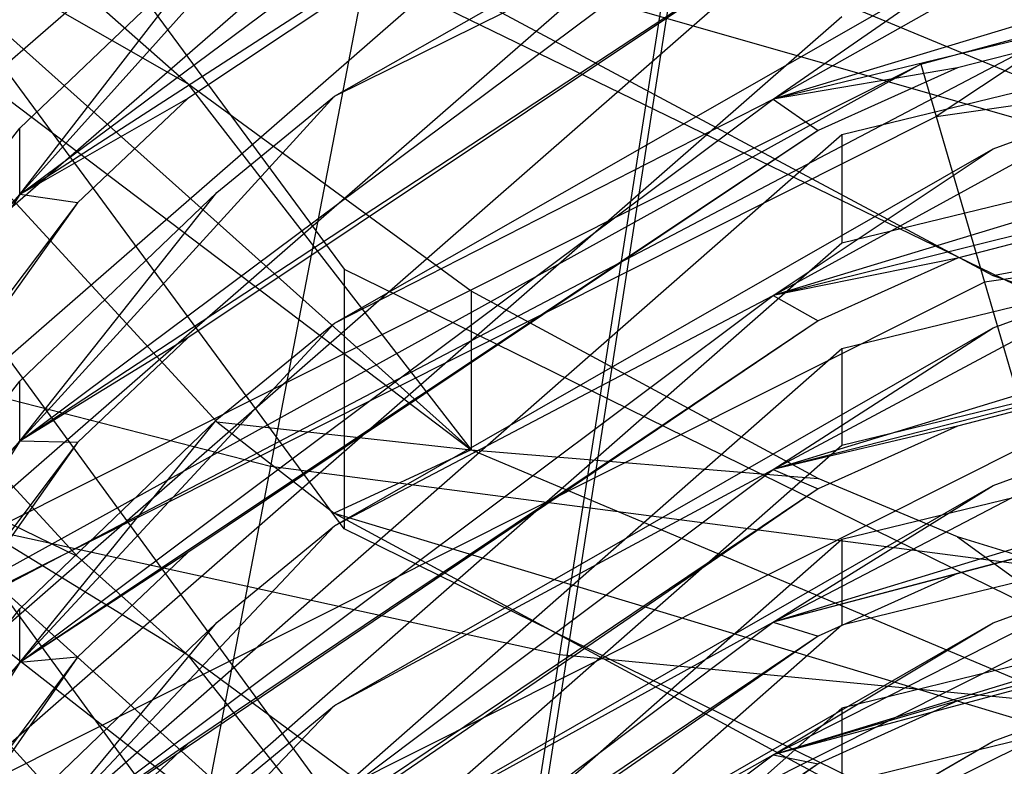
# Model space of a CAD drawing. Extents: x 0.1 to 26.5, y -19.1 to 0.
# Tile 86 of 256: x 13.0569 to 13.1838, y -12.9815 to -12.8853. Entities that reach past the tile are written whole.
import ezdxf

# ---------------------------------------------------------------- set-up
doc = ezdxf.new("R2010")
doc.units = 0
doc.header["$LTSCALE"] = 2.54
doc.layers.get('0').update_dxf_attribs({"linetype": 'CONTINUOUS'})

# ---------------------------------------------------------------- blocks, each defined once
blk = doc.blocks.new('7777_STL')
at = {"color": 0}
for p, q in [((13.16223, -12.74425, 37.81274), (13.11466, -13.04881, 37.69436)), ((13.16223, -12.74425, 37.81274), (13.11466, -13.04881, 37.69436)), ((13.1219, -12.77282, 25.96398), (13.08922, -12.94281, 26.09788)), ((13.1219, -12.77282, 25.96398), (13.08922, -12.94281, 26.09788)), ((13.16287, -12.79752, 10.03239), (13.04703, -12.89806, 10.05295)), ((13.16287, -12.79752, 10.03239), (13.04703, -12.89806, 10.05295)), ((13.01081, -12.79826, 11.47405), (13.09872, -12.91744, 11.51896)), ((13.01081, -12.79826, 11.47405), (13.09872, -12.91744, 11.51896)), ((13.15297, -12.79816, 25.85699), (13.12645, -12.96708, 25.98169)), ((13.15297, -12.79816, 25.85699), (13.12645, -12.96708, 25.98169)), ((13.04703, -12.91706, 9.96005), (13.16287, -12.81651, 9.93949)), ((13.04703, -12.91706, 9.96005), (13.16287, -12.81651, 9.93949)), ((13.09872, -12.95088, 11.43023), (13.01081, -12.8317, 11.38532)), ((13.09872, -12.95088, 11.43023), (13.01081, -12.8317, 11.38532)), ((13.16287, -12.83517, 9.84152), (13.04703, -12.93608, 9.86016)), ((13.16287, -12.83517, 9.84152), (13.04703, -12.93608, 9.86016)), ((13.05688, -12.9078, 9.70838), (13.15398, -12.83557, 9.69583)), ((13.05688, -12.9078, 9.70838), (13.15398, -12.83557, 9.69583)), ((13.15982, -12.8413, 9.64506), (13.05688, -12.9078, 9.70838)), ((13.15982, -12.8413, 9.64506), (13.05688, -12.9078, 9.70838)), ((13.15982, -12.8413, 9.64506), (13.07856, -12.89543, 9.65405)), ((13.15982, -12.8413, 9.64506), (13.07856, -12.89543, 9.65405)), ((13.09744, -12.89514, 9.55788), (13.18236, -12.84679, 9.54985)), ((13.09744, -12.89514, 9.55788), (13.18236, -12.84679, 9.54985)), ((13.04703, -12.95331, 9.76692), (13.16287, -12.85239, 9.74828)), ((13.04703, -12.95331, 9.76692), (13.16287, -12.85239, 9.74828)), ((13.27089, -12.86013, 9.30613), (13.15399, -12.8955, 9.31104)), ((13.27089, -12.86013, 9.30613), (13.15399, -12.8955, 9.31104)), ((13.09744, -12.86264, 9.75017), (13.05688, -12.9078, 9.70838)), ((13.09744, -12.86264, 9.75017), (13.05688, -12.9078, 9.70838)), ((13.22729, -12.90995, 11.80014), (13.11509, -12.86315, 11.78057)), ((13.22729, -12.90995, 11.80014), (13.11509, -12.86315, 11.78057)), ((13.31313, -12.86345, 9.45161), (13.16287, -12.90009, 9.45705)), ((13.31313, -12.86345, 9.45161), (13.16287, -12.90009, 9.45705)), ((13.07856, -12.89355, 11.62946), (13.03313, -12.86744, 11.55973)), ((13.03313, -12.86744, 11.55973), (13.11509, -12.9407, 11.58816)), ((13.07856, -12.89355, 11.62946), (13.03313, -12.86744, 11.55973)), ((13.03313, -12.86744, 11.55973), (13.11509, -12.9407, 11.58816)), ((13.05688, -12.93959, 9.51512), (13.15398, -12.86714, 9.50384)), ((13.05688, -12.93959, 9.51512), (13.15398, -12.86714, 9.50384)), ((13.09744, -12.89514, 9.55788), (13.15398, -12.86714, 9.50384)), ((13.09744, -12.89514, 9.55788), (13.15398, -12.86714, 9.50384)), ((13.2726, -12.86683, 9.2556), (13.15399, -12.8955, 9.31104)), ((13.2726, -12.86683, 9.2556), (13.15399, -12.8955, 9.31104)), ((13.2726, -12.86683, 9.2556), (13.17776, -12.89149, 9.25886)), ((13.2726, -12.86683, 9.2556), (13.17776, -12.89149, 9.25886)), ((13.01081, -12.86796, 11.28354), (13.09872, -12.98823, 11.32545)), ((13.01081, -12.86796, 11.28354), (13.09872, -12.98823, 11.32545)), ((13.01836, -12.86752, 11.50015), (13.11509, -12.9407, 11.58816)), ((13.01836, -12.86752, 11.50015), (13.11509, -12.9407, 11.58816)), ((13.01836, -12.86752, 11.50015), (13.08227, -12.9371, 11.52636)), ((13.01836, -12.86752, 11.50015), (13.08227, -12.9371, 11.52636)), ((13.16287, -12.8693, 9.64971), (13.04703, -12.97054, 9.66653)), ((13.16287, -12.8693, 9.64971), (13.04703, -12.97054, 9.66653)), ((13.15399, -12.8955, 9.31104), (13.20085, -12.86912, 9.35659)), ((13.15399, -12.8955, 9.31104), (13.20085, -12.86912, 9.35659)), ((13.15981, -12.87201, 9.45288), (13.05688, -12.93959, 9.51512)), ((13.15981, -12.87201, 9.45288), (13.05688, -12.93959, 9.51512)), ((13.15981, -12.87201, 9.45288), (13.07856, -12.92629, 9.46095)), ((13.15981, -12.87201, 9.45288), (13.07856, -12.92629, 9.46095)), ((13.09742, -12.87281, 11.72338), (13.22729, -12.90995, 11.80014)), ((13.09742, -12.87281, 11.72338), (13.18234, -12.91822, 11.74183)), ((13.09742, -12.87281, 11.72338), (13.22729, -12.90995, 11.80014)), ((13.09742, -12.87281, 11.72338), (13.18234, -12.91822, 11.74183)), ((13.05688, -12.9078, 9.70838), (13.08227, -12.87501, 9.75246)), ((13.05688, -12.9078, 9.70838), (13.08227, -12.87501, 9.75246)), ((13.05688, -12.89926, 9.75694), (13.08227, -12.87501, 9.75246)), ((13.05688, -12.89926, 9.75694), (13.08227, -12.87501, 9.75246)), ((13.09745, -12.92437, 9.3648), (13.18236, -12.87589, 9.3576)), ((13.09745, -12.92437, 9.3648), (13.18236, -12.87589, 9.3576)), ((13.15399, -12.8955, 9.31104), (13.18236, -12.87589, 9.3576)), ((13.15399, -12.8955, 9.31104), (13.18236, -12.87589, 9.3576)), ((13.23575, -12.94404, 11.64997), (13.09872, -12.87741, 11.6229)), ((13.23575, -12.94404, 11.64997), (13.09872, -12.87741, 11.6229)), ((13.16287, -12.91402, 9.36326), (13.31313, -12.87739, 9.35782)), ((13.16287, -12.91402, 9.36326), (13.31313, -12.87739, 9.35782)), ((13.17502, -12.89774, 6.22775), (13.31313, -12.87798, 6.22775)), ((13.17502, -12.89774, 6.22775), (13.31313, -12.87798, 6.22775)), ((13.07856, -12.89355, 11.62946), (13.06431, -12.88094, 11.62433)), ((13.07856, -12.89355, 11.62946), (13.06431, -12.88094, 11.62433)), ((13.04703, -12.98607, 9.57299), (13.16287, -12.88484, 9.55617)), ((13.04703, -12.98607, 9.57299), (13.16287, -12.88484, 9.55617)), ((13.19347, -12.88548, 5.25965), (12.98157, -12.9967, 5.25965)), ((13.19347, -12.88548, 5.25965), (12.98157, -12.9967, 5.25965)), ((13.27089, -12.88536, 9.11316), (13.15399, -12.92081, 9.11752)), ((13.27089, -12.88536, 9.11316), (13.15399, -12.92081, 9.11752)), ((13.17304, -12.89098, 5.85965), (13.19347, -12.88548, 5.25965)), ((13.17304, -12.89098, 5.85965), (13.19347, -12.88548, 5.25965)), ((13.17304, -12.89098, 5.85965), (13.19347, -12.88548, 5.85965)), ((13.17304, -12.89098, 5.85965), (13.19347, -12.88548, 5.85965)), ((13.19347, -12.88548, 5.85965), (13.17502, -12.89774, 6.22775)), ((13.19347, -12.88548, 5.85965), (13.17502, -12.89774, 6.22775)), ((13.17304, -12.89098, 5.85965), (12.98157, -12.9967, 5.25965)), ((13.17304, -12.89098, 5.85965), (12.98157, -12.9967, 5.25965)), ((13.01202, -12.97178, 5.85965), (13.17304, -12.89098, 5.85965)), ((13.01202, -12.97178, 5.85965), (13.17304, -12.89098, 5.85965)), ((13.2726, -12.89129, 9.06244), (13.15399, -12.92081, 9.11752)), ((13.2726, -12.89129, 9.06244), (13.15399, -12.92081, 9.11752)), ((13.17776, -12.89149, 9.25886), (13.15399, -12.8955, 9.31104)), ((13.17776, -12.89149, 9.25886), (13.15399, -12.8955, 9.31104)), ((13.17776, -12.89149, 9.25886), (13.15981, -12.89955, 9.25992)), ((13.17776, -12.89149, 9.25886), (13.15981, -12.89955, 9.25992)), ((13.31313, -12.89097, 9.25879), (13.16287, -12.92769, 9.26364)), ((13.31313, -12.89097, 9.25879), (13.16287, -12.92769, 9.26364)), ((13.17304, -12.89098, 5.85965), (13.17502, -12.89774, 6.22775)), ((13.17304, -12.89098, 5.85965), (13.17502, -12.89774, 6.22775)), ((13.2726, -12.89129, 9.06244), (13.17776, -12.916, 9.06532)), ((13.2726, -12.89129, 9.06244), (13.17776, -12.916, 9.06532)), ((13.11509, -12.92025, 11.64031), (13.07856, -12.89355, 11.62946)), ((13.07856, -12.89355, 11.62946), (13.11509, -12.9407, 11.58816)), ((13.07856, -12.89355, 11.62946), (13.11509, -12.9407, 11.58816)), ((13.11509, -12.92025, 11.64031), (13.07856, -12.89355, 11.62946)), ((13.09744, -12.89514, 9.55788), (13.05688, -12.93959, 9.51512)), ((13.09744, -12.89514, 9.55788), (13.05688, -12.93959, 9.51512)), ((13.08227, -12.90755, 9.55994), (13.09744, -12.89514, 9.55788)), ((13.08227, -12.90755, 9.55994), (13.09744, -12.89514, 9.55788)), ((13.15399, -12.92081, 9.11752), (13.20085, -12.89512, 9.16369)), ((13.15399, -12.92081, 9.11752), (13.20085, -12.89512, 9.16369)), ((13.18236, -12.90191, 9.16459), (13.20085, -12.89512, 9.16369)), ((13.18236, -12.90191, 9.16459), (13.20085, -12.89512, 9.16369)), ((13.07856, -12.89543, 9.65405), (13.05688, -12.9078, 9.70838)), ((13.07856, -12.89543, 9.65405), (13.05688, -12.9078, 9.70838)), ((13.05688, -12.96812, 9.32112), (13.15399, -12.8955, 9.31104)), ((13.05688, -12.96812, 9.32112), (13.15399, -12.8955, 9.31104)), ((13.07856, -12.89543, 9.65405), (13.06431, -12.90886, 9.65628)), ((13.07856, -12.89543, 9.65405), (13.06431, -12.90886, 9.65628)), ((13.09745, -12.92437, 9.3648), (13.15399, -12.8955, 9.31104)), ((13.09745, -12.92437, 9.3648), (13.15399, -12.8955, 9.31104)), ((13.15399, -12.8955, 9.31104), (13.15981, -12.89955, 9.25992)), ((13.15399, -12.8955, 9.31104), (13.15981, -12.89955, 9.25992)), ((13.01626, -12.97741, 6.22775), (13.17502, -12.89774, 6.22775)), ((13.01626, -12.97741, 6.22775), (13.17502, -12.89774, 6.22775)), ((13.17502, -12.89774, 6.22775), (13.18125, -12.91911, 6.56676)), ((13.17502, -12.89774, 6.22775), (13.18125, -12.91911, 6.56676)), ((13.09872, -13.01944, 11.23591), (13.01081, -12.89917, 11.194)), ((13.09872, -13.01944, 11.23591), (13.01081, -12.89917, 11.194)), ((13.01836, -12.94813, 9.76596), (13.05688, -12.89926, 9.75694)), ((13.01836, -12.94813, 9.76596), (13.05688, -12.89926, 9.75694)), ((13.16287, -12.90009, 9.45705), (13.04703, -13.0016, 9.47214)), ((13.16287, -12.90009, 9.45705), (13.04703, -13.0016, 9.47214)), ((13.05688, -12.9078, 9.70838), (13.05688, -12.89926, 9.75694)), ((13.05688, -12.9078, 9.70838), (13.05688, -12.89926, 9.75694)), ((13.15981, -12.89955, 9.25992), (13.05688, -12.96812, 9.32112)), ((13.15981, -12.89955, 9.25992), (13.05688, -12.96812, 9.32112)), ((13.15981, -12.89955, 9.25992), (13.07856, -12.95395, 9.26711)), ((13.15981, -12.89955, 9.25992), (13.07856, -12.95395, 9.26711)), ((13.16287, -12.90009, 9.45705), (13.16287, -12.91402, 9.36326)), ((13.16287, -12.90009, 9.45705), (13.16287, -12.91402, 9.36326)), ((13.31313, -12.90024, 6.56676), (13.18125, -12.91911, 6.56676)), ((13.31313, -12.90024, 6.56676), (13.18125, -12.91911, 6.56676)), ((13.09745, -12.95049, 9.17101), (13.18236, -12.90191, 9.16459)), ((13.09745, -12.95049, 9.17101), (13.18236, -12.90191, 9.16459)), ((13.15399, -12.92081, 9.11752), (13.18236, -12.90191, 9.16459)), ((13.15399, -12.92081, 9.11752), (13.18236, -12.90191, 9.16459)), ((13.16287, -12.94011, 9.16964), (13.31313, -12.9034, 9.16478)), ((13.16287, -12.94011, 9.16964), (13.31313, -12.9034, 9.16478)), ((12.95049, -12.90733, 26.09788), (13.08922, -12.94281, 26.09788)), ((12.95049, -12.90733, 26.09788), (13.08922, -12.94281, 26.09788)), ((13.05688, -12.9078, 9.70838), (12.9872, -13.01702, 9.72734)), ((13.05688, -12.9078, 9.70838), (12.9872, -13.01702, 9.72734)), ((13.00821, -12.96473, 9.76903), (13.05688, -12.9078, 9.70838)), ((13.00821, -12.96473, 9.76903), (13.05688, -12.9078, 9.70838)), ((13.01836, -12.94813, 9.76596), (13.05688, -12.9078, 9.70838)), ((13.01836, -12.94813, 9.76596), (13.05688, -12.9078, 9.70838)), ((13.05688, -12.93959, 9.51512), (13.08227, -12.90755, 9.55994)), ((13.05688, -12.93959, 9.51512), (13.08227, -12.90755, 9.55994)), ((13.05688, -12.93187, 9.56398), (13.08227, -12.90755, 9.55994)), ((13.05688, -12.93187, 9.56398), (13.08227, -12.90755, 9.55994)), ((13.06431, -12.90886, 9.65628), (13.05688, -12.9078, 9.70838)), ((13.06431, -12.90886, 9.65628), (13.05688, -12.9078, 9.70838)), ((13.27089, -12.90771, 8.91948), (13.15399, -12.94322, 8.92332)), ((13.27089, -12.90771, 8.91948), (13.15399, -12.94322, 8.92332)), ((13.06431, -12.90886, 9.65628), (12.9872, -13.01702, 9.72734)), ((13.06431, -12.90886, 9.65628), (12.9872, -13.01702, 9.72734)), ((13.06431, -12.90886, 9.65628), (13.0058, -12.98647, 9.66917)), ((13.06431, -12.90886, 9.65628), (13.0058, -12.98647, 9.66917)), ((13.18234, -12.91822, 11.74183), (13.22729, -12.90995, 11.80014)), ((13.18234, -12.91822, 11.74183), (13.22729, -12.90995, 11.80014)), ((13.2726, -12.91291, 8.86863), (13.15399, -12.94322, 8.92332)), ((13.2726, -12.91291, 8.86863), (13.15399, -12.94322, 8.92332)), ((13.2726, -12.91291, 8.86863), (13.17776, -12.93766, 8.87115)), ((13.2726, -12.91291, 8.86863), (13.17776, -12.93766, 8.87115)), ((13.04703, -13.01553, 9.37834), (13.16287, -12.91402, 9.36326)), ((13.04703, -13.01553, 9.37834), (13.16287, -12.91402, 9.36326)), ((13.31313, -12.91549, 9.06526), (13.16287, -12.95228, 9.06955)), ((13.31313, -12.91549, 9.06526), (13.16287, -12.95228, 9.06955)), ((13.17776, -12.916, 9.06532), (13.15399, -12.92081, 9.11752)), ((13.17776, -12.916, 9.06532), (13.15399, -12.92081, 9.11752)), ((13.17776, -12.916, 9.06532), (13.15981, -12.92408, 9.06626)), ((13.17776, -12.916, 9.06532), (13.15981, -12.92408, 9.06626)), ((13.09872, -12.91744, 11.51896), (13.23575, -12.98474, 11.54432)), ((13.09872, -12.91744, 11.51896), (13.23575, -12.98474, 11.54432)), ((13.09872, -12.91744, 11.51896), (13.09872, -12.95088, 11.43023)), ((13.09872, -12.91744, 11.51896), (13.09872, -12.95088, 11.43023)), ((13.15399, -12.94322, 8.92332), (13.20085, -12.91819, 8.97011)), ((13.15399, -12.94322, 8.92332), (13.20085, -12.91819, 8.97011)), ((13.18234, -12.91822, 11.74183), (13.20081, -12.92456, 11.74441)), ((13.18234, -12.91822, 11.74183), (13.20081, -12.92456, 11.74441)), ((13.18237, -12.92499, 8.9709), (13.20085, -12.91819, 8.97011)), ((13.18237, -12.92499, 8.9709), (13.20085, -12.91819, 8.97011)), ((13.18125, -12.91911, 6.56676), (13.02967, -12.99519, 6.56676)), ((13.18125, -12.91911, 6.56676), (13.02967, -12.99519, 6.56676)), ((13.18125, -12.91911, 6.56676), (13.18728, -12.93978, 6.73034)), ((13.18125, -12.91911, 6.56676), (13.18728, -12.93978, 6.73034)), ((13.06431, -12.95445, 11.43157), (13.03313, -12.92062, 11.41883)), ((13.06431, -12.95445, 11.43157), (13.03313, -12.92062, 11.41883)), ((13.15982, -12.94438, 11.65011), (13.11509, -12.92025, 11.64031)), ((13.11509, -12.92025, 11.64031), (13.11509, -12.9407, 11.58816)), ((13.11509, -12.92025, 11.64031), (13.11509, -12.9407, 11.58816)), ((13.15982, -12.94438, 11.65011), (13.11509, -12.92025, 11.64031)), ((13.05688, -12.99358, 9.12647), (13.15399, -12.92081, 9.11752)), ((13.05688, -12.99358, 9.12647), (13.15399, -12.92081, 9.11752)), ((13.09745, -12.95049, 9.17101), (13.15399, -12.92081, 9.11752)), ((13.09745, -12.95049, 9.17101), (13.15399, -12.92081, 9.11752)), ((13.15399, -12.92081, 9.11752), (13.15981, -12.92408, 9.06626)), ((13.15399, -12.92081, 9.11752), (13.15981, -12.92408, 9.06626)), ((13.15981, -12.92408, 9.06626), (13.05688, -12.99358, 9.12647)), ((13.15981, -12.92408, 9.06626), (13.05688, -12.99358, 9.12647)), ((13.09745, -12.92437, 9.3648), (13.05688, -12.96812, 9.32112)), ((13.09745, -12.92437, 9.3648), (13.05688, -12.96812, 9.32112)), ((13.15981, -12.92408, 9.06626), (13.07856, -12.97858, 9.07262)), ((13.15981, -12.92408, 9.06626), (13.07856, -12.97858, 9.07262)), ((13.08227, -12.93681, 9.36665), (13.09745, -12.92437, 9.3648)), ((13.08227, -12.93681, 9.36665), (13.09745, -12.92437, 9.3648)), ((13.09745, -12.97366, 8.97658), (13.18237, -12.92499, 8.9709)), ((13.09745, -12.97366, 8.97658), (13.18237, -12.92499, 8.9709)), ((13.15399, -12.94322, 8.92332), (13.18237, -12.92499, 8.9709)), ((13.15399, -12.94322, 8.92332), (13.18237, -12.92499, 8.9709)), ((13.07856, -12.92629, 9.46095), (13.05688, -12.93959, 9.51512)), ((13.07856, -12.92629, 9.46095), (13.05688, -12.93959, 9.51512)), ((13.07856, -12.92629, 9.46095), (13.06431, -12.93975, 9.46295)), ((13.07856, -12.92629, 9.46095), (13.06431, -12.93975, 9.46295)), ((13.16287, -12.96327, 8.97537), (13.31313, -12.92648, 8.97108)), ((13.16287, -12.96327, 8.97537), (13.31313, -12.92648, 8.97108)), ((13.16287, -12.92769, 9.26364), (13.04703, -13.02943, 9.27708)), ((13.16287, -12.92769, 9.26364), (13.04703, -13.02943, 9.27708)), ((13.27089, -12.92734, 8.72518), (13.15399, -12.9629, 8.72854)), ((13.27089, -12.92734, 8.72518), (13.15399, -12.9629, 8.72854)), ((13.16287, -12.92769, 9.26364), (13.16287, -12.94011, 9.16964)), ((13.16287, -12.92769, 9.26364), (13.16287, -12.94011, 9.16964)), ((13.01836, -12.98089, 9.57213), (13.05688, -12.93187, 9.56398)), ((13.01836, -12.98089, 9.57213), (13.05688, -12.93187, 9.56398)), ((13.05688, -12.93959, 9.51512), (13.05688, -12.93187, 9.56398)), ((13.05688, -12.93959, 9.51512), (13.05688, -12.93187, 9.56398)), ((13.27259, -12.93185, 8.67423), (13.15399, -12.9629, 8.72854)), ((13.27259, -12.93185, 8.67423), (13.15399, -12.9629, 8.72854)), ((13.27259, -12.93185, 8.67423), (13.17776, -12.95663, 8.67643)), ((13.27259, -12.93185, 8.67423), (13.17776, -12.95663, 8.67643)), ((12.98716, -12.93665, 25.98169), (13.12645, -12.96708, 25.98169)), ((12.98716, -12.93665, 25.98169), (13.12645, -12.96708, 25.98169)), ((13.05688, -12.96812, 9.32112), (13.08227, -12.93681, 9.36665)), ((13.05688, -12.96812, 9.32112), (13.08227, -12.93681, 9.36665)), ((13.05688, -12.9612, 9.37027), (13.08227, -12.93681, 9.36665)), ((13.05688, -12.9612, 9.37027), (13.08227, -12.93681, 9.36665)), ((13.08227, -12.9371, 11.52636), (13.11509, -12.9407, 11.58816)), ((13.08227, -12.9371, 11.52636), (13.11509, -12.9407, 11.58816)), ((13.08227, -12.9371, 11.52636), (13.09743, -12.94887, 11.5308)), ((13.08227, -12.9371, 11.52636), (13.09743, -12.94887, 11.5308)), ((13.31313, -12.93717, 8.8711), (13.16287, -12.97401, 8.87487)), ((13.31313, -12.93717, 8.8711), (13.16287, -12.97401, 8.87487)), ((13.01836, -12.93786, 11.30789), (13.1151, -13.01326, 11.39397)), ((13.01836, -12.93786, 11.30789), (13.1151, -13.01326, 11.39397)), ((13.01836, -12.93786, 11.30789), (13.08227, -13.00807, 11.33236)), ((13.01836, -12.93786, 11.30789), (13.08227, -13.00807, 11.33236)), ((13.17776, -12.93766, 8.87115), (13.15399, -12.94322, 8.92332)), ((13.17776, -12.93766, 8.87115), (13.15399, -12.94322, 8.92332)), ((13.15399, -12.9629, 8.72854), (13.20085, -12.93849, 8.77592)), ((13.15399, -12.9629, 8.72854), (13.20085, -12.93849, 8.77592)), ((13.17776, -12.93766, 8.87115), (13.15981, -12.94575, 8.87198)), ((13.17776, -12.93766, 8.87115), (13.15981, -12.94575, 8.87198)), ((13.18237, -12.9453, 8.77662), (13.20085, -12.93849, 8.77592)), ((13.18237, -12.9453, 8.77662), (13.20085, -12.93849, 8.77592)), ((13.05688, -12.93959, 9.51512), (12.9872, -13.04912, 9.53217)), ((13.05688, -12.93959, 9.51512), (12.9872, -13.04912, 9.53217)), ((13.06431, -12.93975, 9.46295), (12.9872, -13.04912, 9.53217)), ((13.06431, -12.93975, 9.46295), (12.9872, -13.04912, 9.53217)), ((13.06431, -12.93975, 9.46295), (13.0058, -13.01757, 9.47451)), ((13.06431, -12.93975, 9.46295), (13.0058, -13.01757, 9.47451)), ((13.00821, -12.99756, 9.57489), (13.05688, -12.93959, 9.51512)), ((13.00821, -12.99756, 9.57489), (13.05688, -12.93959, 9.51512)), ((13.01836, -12.98089, 9.57213), (13.05688, -12.93959, 9.51512)), ((13.01836, -12.98089, 9.57213), (13.05688, -12.93959, 9.51512)), ((13.07856, -12.96719, 11.43637), (13.03313, -12.9393, 11.3674)), ((13.03313, -12.9393, 11.3674), (13.1151, -13.01326, 11.39397)), ((13.07856, -12.96719, 11.43637), (13.03313, -12.9393, 11.3674)), ((13.06431, -12.95445, 11.43157), (13.03313, -12.9393, 11.3674)), ((13.06431, -12.95445, 11.43157), (13.03313, -12.9393, 11.3674)), ((13.03313, -12.9393, 11.3674), (13.1151, -13.01326, 11.39397)), ((13.04264, -13.01237, 6.73034), (13.18728, -12.93978, 6.73034)), ((13.04264, -13.01237, 6.73034), (13.18728, -12.93978, 6.73034)), ((13.06431, -12.93975, 9.46295), (13.05688, -12.93959, 9.51512)), ((13.06431, -12.93975, 9.46295), (13.05688, -12.93959, 9.51512)), ((13.04703, -13.04185, 9.18308), (13.16287, -12.94011, 9.16964)), ((13.04703, -13.04185, 9.18308), (13.16287, -12.94011, 9.16964)), ((13.11509, -12.9407, 11.58816), (13.09743, -12.94887, 11.5308)), ((13.11509, -12.9407, 11.58816), (13.09743, -12.94887, 11.5308)), ((13.11509, -12.9407, 11.58816), (13.15982, -12.94438, 11.65011)), ((13.22729, -12.98799, 11.60651), (13.11509, -12.9407, 11.58816)), ((13.11509, -12.9407, 11.58816), (13.15982, -12.94438, 11.65011)), ((13.22729, -12.98799, 11.60651), (13.11509, -12.9407, 11.58816)), ((13.05689, -13.01611, 8.9312), (13.15399, -12.94322, 8.92332)), ((13.05689, -13.01611, 8.9312), (13.15399, -12.94322, 8.92332)), ((13.08922, -12.94281, 26.09788), (13.05984, -13.09559, 26.25179)), ((13.08922, -12.94281, 26.09788), (13.05984, -13.09559, 26.25179)), ((13.08922, -12.94281, 26.09788), (13.23121, -12.96131, 26.09788)), ((13.08922, -12.94281, 26.09788), (13.23121, -12.96131, 26.09788)), ((13.09745, -12.97366, 8.97658), (13.15399, -12.94322, 8.92332)), ((13.09745, -12.97366, 8.97658), (13.15399, -12.94322, 8.92332)), ((13.15399, -12.94322, 8.92332), (13.15981, -12.94575, 8.87198)), ((13.15399, -12.94322, 8.92332), (13.15981, -12.94575, 8.87198)), ((13.27089, -12.9444, 8.53034), (13.15399, -12.98, 8.53324)), ((13.27089, -12.9444, 8.53034), (13.15399, -12.98, 8.53324)), ((13.17777, -12.95192, 11.65317), (13.15982, -12.94438, 11.65011)), ((13.17777, -12.95192, 11.65317), (13.15982, -12.94438, 11.65011)), ((13.15981, -12.94575, 8.87198), (13.05689, -13.01611, 8.9312)), ((13.15981, -12.94575, 8.87198), (13.05689, -13.01611, 8.9312)), ((13.15981, -12.94575, 8.87198), (13.07856, -13.00034, 8.87756)), ((13.15981, -12.94575, 8.87198), (13.07856, -13.00034, 8.87756)), ((13.09745, -12.99405, 8.7816), (13.18237, -12.9453, 8.77662)), ((13.09745, -12.99405, 8.7816), (13.18237, -12.9453, 8.77662)), ((13.15399, -12.9629, 8.72854), (13.18237, -12.9453, 8.77662)), ((13.15399, -12.9629, 8.72854), (13.18237, -12.9453, 8.77662)), ((13.16287, -12.98365, 8.78054), (13.31313, -12.9468, 8.77677)), ((13.16287, -12.98365, 8.78054), (13.31313, -12.9468, 8.77677)), ((13.27259, -12.94826, 8.47931), (13.15399, -12.98, 8.53324)), ((13.27259, -12.94826, 8.47931), (13.15399, -12.98, 8.53324)), ((13.27259, -12.94826, 8.47931), (13.17776, -12.97307, 8.4812)), ((13.27259, -12.94826, 8.47931), (13.17776, -12.97307, 8.4812)), ((13.09743, -12.94887, 11.5308), (13.22729, -12.98799, 11.60651)), ((13.09743, -12.94887, 11.5308), (13.18235, -12.99473, 11.54808)), ((13.09743, -12.94887, 11.5308), (13.22729, -12.98799, 11.60651)), ((13.09743, -12.94887, 11.5308), (13.18235, -12.99473, 11.54808)), ((13.09745, -12.95049, 9.17101), (13.05688, -12.99358, 9.12647)), ((13.09745, -12.95049, 9.17101), (13.05688, -12.99358, 9.12647)), ((13.08227, -12.96296, 9.17265), (13.09745, -12.95049, 9.17101)), ((13.08227, -12.96296, 9.17265), (13.09745, -12.95049, 9.17101)), ((13.23575, -13.01818, 11.45558), (13.09872, -12.95088, 11.43023)), ((13.23575, -13.01818, 11.45558), (13.09872, -12.95088, 11.43023)), ((13.16287, -12.95228, 9.06955), (13.04703, -13.05421, 9.08145)), ((13.16287, -12.95228, 9.06955), (13.04703, -13.05421, 9.08145)), ((13.16287, -12.95228, 9.06955), (13.16287, -12.96327, 8.97537)), ((13.16287, -12.95228, 9.06955), (13.16287, -12.96327, 8.97537)), ((13.22729, -12.96725, 11.6594), (13.17777, -12.95192, 11.65317)), ((13.17777, -12.95192, 11.65317), (13.22729, -12.98799, 11.60651)), ((13.17777, -12.95192, 11.65317), (13.22729, -12.98799, 11.60651)), ((13.22729, -12.96725, 11.6594), (13.17777, -12.95192, 11.65317)), ((13.07856, -12.95395, 9.26711), (13.05688, -12.96812, 9.32112)), ((13.07856, -12.95395, 9.26711), (13.05688, -12.96812, 9.32112)), ((13.07856, -12.95395, 9.26711), (13.06431, -12.96745, 9.26889)), ((13.07856, -12.95395, 9.26711), (13.06431, -12.96745, 9.26889)), ((13.07856, -12.96719, 11.43637), (13.06431, -12.95445, 11.43157)), ((13.07856, -12.96719, 11.43637), (13.06431, -12.95445, 11.43157)), ((13.15399, -12.98, 8.53324), (13.20086, -12.95619, 8.58119)), ((13.15399, -12.98, 8.53324), (13.20086, -12.95619, 8.58119)), ((13.18237, -12.96301, 8.5818), (13.20086, -12.95619, 8.58119)), ((13.18237, -12.96301, 8.5818), (13.20086, -12.95619, 8.58119)), ((13.17776, -12.95663, 8.67643), (13.15399, -12.9629, 8.72854)), ((13.17776, -12.95663, 8.67643), (13.15399, -12.9629, 8.72854)), ((13.17776, -12.95663, 8.67643), (13.15981, -12.96473, 8.67714)), ((13.17776, -12.95663, 8.67643), (13.15981, -12.96473, 8.67714)), ((13.01836, -13.01035, 9.37757), (13.05688, -12.9612, 9.37027)), ((13.01836, -13.01035, 9.37757), (13.05688, -12.9612, 9.37027)), ((13.05688, -12.96812, 9.32112), (13.05688, -12.9612, 9.37027)), ((13.05688, -12.96812, 9.32112), (13.05688, -12.9612, 9.37027)), ((13.04703, -13.0652, 8.98726), (13.16287, -12.96327, 8.97537)), ((13.04703, -13.0652, 8.98726), (13.16287, -12.96327, 8.97537)), ((13.05688, -12.99358, 9.12647), (13.08227, -12.96296, 9.17265)), ((13.05688, -12.99358, 9.12647), (13.08227, -12.96296, 9.17265)), ((13.05688, -12.98741, 9.17588), (13.08227, -12.96296, 9.17265)), ((13.05688, -12.98741, 9.17588), (13.08227, -12.96296, 9.17265)), ((13.05689, -13.03589, 8.73542), (13.15399, -12.9629, 8.72854)), ((13.05689, -13.03589, 8.73542), (13.15399, -12.9629, 8.72854)), ((13.19406, -12.963, 6.82792), (13.0572, -13.03168, 6.82792)), ((13.19406, -12.963, 6.82792), (13.0572, -13.03168, 6.82792)), ((13.09745, -12.99405, 8.7816), (13.15399, -12.9629, 8.72854)), ((13.09745, -12.99405, 8.7816), (13.15399, -12.9629, 8.72854)), ((13.09745, -13.01182, 8.58612), (13.18237, -12.96301, 8.5818)), ((13.09745, -13.01182, 8.58612), (13.18237, -12.96301, 8.5818)), ((13.15399, -12.9629, 8.72854), (13.15981, -12.96473, 8.67714)), ((13.15399, -12.9629, 8.72854), (13.15981, -12.96473, 8.67714)), ((13.15399, -12.98, 8.53324), (13.18237, -12.96301, 8.5818)), ((13.15399, -12.98, 8.53324), (13.18237, -12.96301, 8.5818)), ((13.15981, -12.96473, 8.67714), (13.05689, -13.03589, 8.73542)), ((13.15981, -12.96473, 8.67714), (13.05689, -13.03589, 8.73542)), ((13.15981, -12.96473, 8.67714), (13.07856, -13.01939, 8.68198)), ((13.15981, -12.96473, 8.67714), (13.07856, -13.01939, 8.68198)), ((13.06431, -12.96745, 9.26889), (12.9872, -13.07793, 9.33637)), ((13.06431, -12.96745, 9.26889), (12.9872, -13.07793, 9.33637)), ((13.06431, -12.96745, 9.26889), (13.0058, -13.04544, 9.2792)), ((13.06431, -12.96745, 9.26889), (13.0058, -13.04544, 9.2792)), ((13.06431, -12.96745, 9.26889), (13.05688, -12.96812, 9.32112)), ((13.06431, -12.96745, 9.26889), (13.05688, -12.96812, 9.32112)), ((13.1151, -12.99417, 11.44654), (13.07856, -12.96719, 11.43637)), ((13.07856, -12.96719, 11.43637), (13.1151, -13.01326, 11.39397)), ((13.07856, -12.96719, 11.43637), (13.1151, -13.01326, 11.39397)), ((13.1151, -12.99417, 11.44654), (13.07856, -12.96719, 11.43637)), ((13.12645, -12.96708, 25.98169), (13.10224, -13.12125, 26.12463)), ((13.12645, -12.96708, 25.98169), (13.10224, -13.12125, 26.12463)), ((13.12645, -12.96708, 25.98169), (13.26835, -12.98081, 25.98169)), ((13.12645, -12.96708, 25.98169), (13.26835, -12.98081, 25.98169)), ((13.05688, -12.96812, 9.32112), (12.9872, -13.07793, 9.33637)), ((13.05688, -12.96812, 9.32112), (12.9872, -13.07793, 9.33637)), ((13.00821, -13.02706, 9.38006), (13.05688, -12.96812, 9.32112)), ((13.00821, -13.02706, 9.38006), (13.05688, -12.96812, 9.32112)), ((13.01836, -13.01035, 9.37757), (13.05688, -12.96812, 9.32112)), ((13.01836, -13.01035, 9.37757), (13.05688, -12.96812, 9.32112)), ((13.154, -12.99468, 8.33749), (13.20086, -12.97144, 8.38598)), ((13.154, -12.99468, 8.33749), (13.20086, -12.97144, 8.38598)), ((13.18237, -12.97827, 8.3865), (13.20086, -12.97144, 8.38598)), ((13.18237, -12.97827, 8.3865), (13.20086, -12.97144, 8.38598)), ((13.16287, -12.97401, 8.87487), (13.04703, -13.0761, 8.8853)), ((13.16287, -12.97401, 8.87487), (13.04703, -13.0761, 8.8853)), ((13.09745, -12.97366, 8.97658), (13.05689, -13.01611, 8.9312)), ((13.09745, -12.97366, 8.97658), (13.05689, -13.01611, 8.9312)), ((13.08227, -12.98616, 8.97804), (13.09745, -12.97366, 8.97658)), ((13.08227, -12.98616, 8.97804), (13.09745, -12.97366, 8.97658)), ((13.17776, -12.97307, 8.4812), (13.15399, -12.98, 8.53324)), ((13.17776, -12.97307, 8.4812), (13.15399, -12.98, 8.53324)), ((13.17776, -12.97307, 8.4812), (13.15981, -12.98118, 8.48181)), ((13.17776, -12.97307, 8.4812), (13.15981, -12.98118, 8.48181)), ((13.16287, -12.97401, 8.87487), (13.16287, -12.98365, 8.78054)), ((13.16287, -12.97401, 8.87487), (13.16287, -12.98365, 8.78054)), ((13.07856, -12.97858, 9.07262), (13.05688, -12.99358, 9.12647)), ((13.07856, -12.97858, 9.07262), (13.05688, -12.99358, 9.12647)), ((13.07856, -12.97858, 9.07262), (13.06431, -12.9921, 9.0742)), ((13.07856, -12.97858, 9.07262), (13.06431, -12.9921, 9.0742)), ((13.09746, -13.02713, 8.3902), (13.18237, -12.97827, 8.3865)), ((13.09746, -13.02713, 8.3902), (13.18237, -12.97827, 8.3865)), ((13.154, -12.99468, 8.33749), (13.18237, -12.97827, 8.3865)), ((13.154, -12.99468, 8.33749), (13.18237, -12.97827, 8.3865)), ((13.05689, -13.05307, 8.53918), (13.15399, -12.98, 8.53324)), ((13.05689, -13.05307, 8.53918), (13.15399, -12.98, 8.53324)), ((13.09745, -13.01182, 8.58612), (13.15399, -12.98, 8.53324)), ((13.09745, -13.01182, 8.58612), (13.15399, -12.98, 8.53324)), ((13.15399, -12.98, 8.53324), (13.15981, -12.98118, 8.48181)), ((13.15399, -12.98, 8.53324), (13.15981, -12.98118, 8.48181)), ((13.15981, -12.98118, 8.48181), (13.05689, -13.05307, 8.53918)), ((13.15981, -12.98118, 8.48181), (13.05689, -13.05307, 8.53918)), ((13.15981, -12.98118, 8.48181), (13.07856, -13.03589, 8.48596)), ((13.15981, -12.98118, 8.48181), (13.07856, -13.03589, 8.48596))]:
    blk.add_line(p, q, dxfattribs=at)
blk = doc.blocks.new('GROUP_2')
at = {"color": 0}
blk.add_blockref('7777_STL', (-0.13159, 19.10373, -0.15965), dxfattribs=at)

msp = doc.modelspace()

# ---------------------------------------------------------------- block references
at = {"color": 0}
msp.add_blockref('GROUP_2', (0.13159, -19.10373, 0.15965), dxfattribs=at)

doc.saveas('drawing.dxf')
